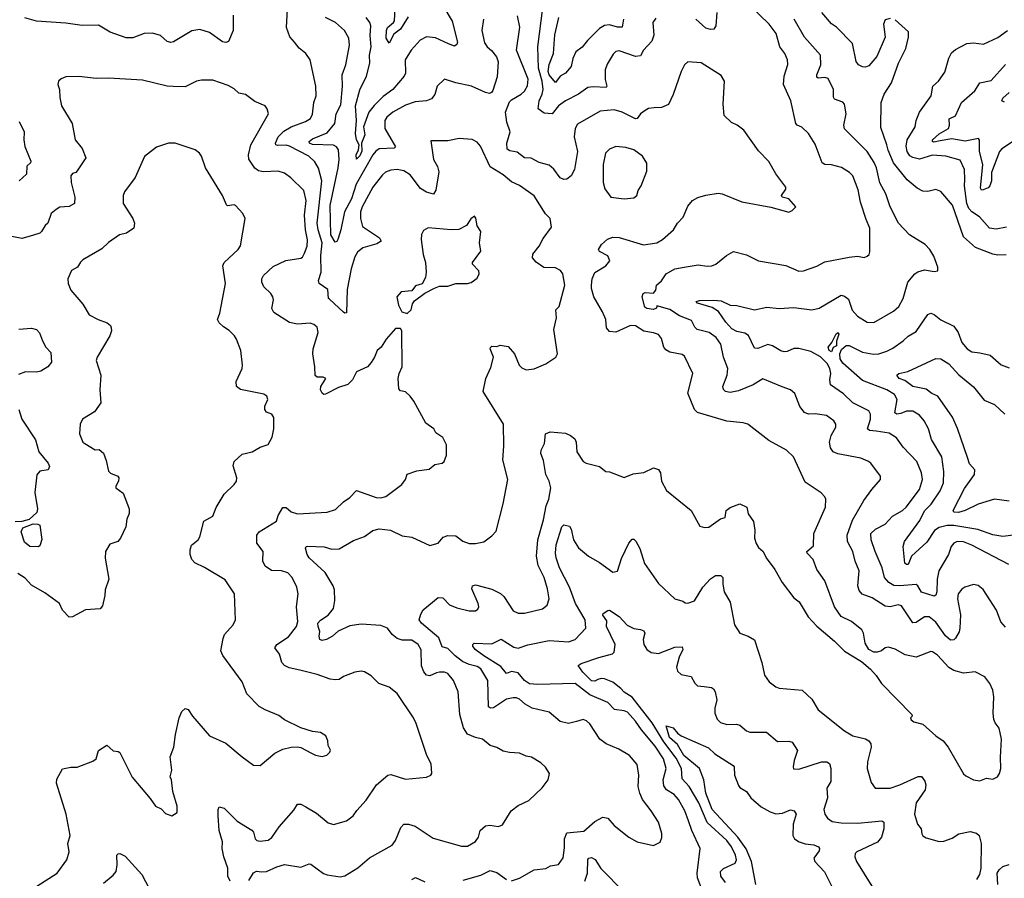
# Model space of a CAD drawing. Extents: x 1443846 to 1577407, y 839182 to 927291.
# Tile 195 of 256: x 1493712 to 1499745, y 885133 to 890392. Entities that reach past the tile are written whole.
import ezdxf

# ---------------------------------------------------------------- set-up
doc = ezdxf.new("R2010")
doc.units = 0

msp = doc.modelspace()

# ---------------------------------------------------------------- linework, layer by layer
at = {"layer": '0CON20XD'}
for points in [[(1499751.5, 886671.5), (1499723.5, 886703.5), (1499695.7, 886775), (1499615, 886901.2), (1499585, 886925.8), (1499555, 886932), (1499503.6, 886916.4), (1499485, 886904), (1499461.9, 886875), (1499458.2, 886845), (1499476.1, 886746.1), (1499472.9, 886665), (1499467.3, 886642.7), (1499445, 886604.2), (1499435, 886593.1), (1499415, 886590.5), (1499385, 886617.3), (1499325, 886702.3), (1499285, 886733.8), (1499255, 886733.8), (1499205, 886699.1), (1499185, 886697.8), (1499115, 886801.4), (1499095, 886807.5), (1499045, 886795.5), (1499015, 886799.4), (1498935, 886850.4), (1498872.8, 886872.8), (1498856, 886896), (1498847.9, 886925), (1498854.5, 887015), (1498831.2, 887075), (1498816.4, 887135), (1498782.9, 887195), (1498780.8, 887235), (1498813.5, 887326.5), (1498884, 887446), (1498932.5, 887515), (1498986.2, 887575), (1498986.7, 887595), (1498926.2, 887675), (1498907.4, 887687.4), (1498865, 887705.7), (1498725, 887731.8), (1498695.8, 887745), (1498678.9, 887768.9), (1498673.4, 887803.4), (1498683.3, 887845), (1498712.5, 887895), (1498712, 887915), (1498699.2, 887935), (1498655, 887966.7), (1498585, 887978.1), (1498545, 887976.4), (1498520, 887985), (1498491.9, 888021.9), (1498461.7, 888101.7), (1498435, 888124), (1498383.6, 888143.6), (1498265, 888192), (1498205.6, 888154.4), (1498115, 888118.9), (1498065, 888107.8), (1498036.7, 888115), (1498025, 888126.7), (1498020.6, 888145), (1498047.3, 888215), (1498051.1, 888255), (1498023.5, 888325), (1498008.2, 888405), (1497980, 888445), (1497936.4, 888476.4), (1497862, 888495), (1497848.5, 888508.5), (1497828.7, 888548.7), (1497755, 888578.6), (1497695, 888616.8), (1497615, 888638.8), (1497613.8, 888625), (1497595, 888615.7), (1497555, 888622.7), (1497541.8, 888631.8), (1497526.2, 888695), (1497531.4, 888715), (1497545, 888720.4), (1497595, 888717.1), (1497609.6, 888735), (1497614.2, 888765), (1497645, 888793.1), (1497673.5, 888835), (1497725, 888865.3), (1497783.5, 888876.5), (1497869.3, 888890.7), (1497925, 888881.1), (1497953.3, 888885), (1497976.2, 888893.8), (1498042.7, 888947.3), (1498085, 888972.5), (1498165, 888952), (1498237.5, 888915), (1498406.3, 888886.3), (1498485, 888850.8), (1498515, 888852.9), (1498595, 888881.4), (1498645, 888908), (1498795, 888937.1), (1498845, 888942.5), (1498885, 888936.2), (1498905, 888943.3), (1498915.7, 888954.3), (1498919.7, 888970.3), (1498921.1, 889115), (1498897.8, 889167.8), (1498863.3, 889273.3), (1498849.2, 889349.2), (1498815.7, 889435), (1498795.4, 889455.4), (1498746.5, 889486.5), (1498685, 889502.2), (1498645, 889505.5), (1498629.4, 889515), (1498585, 889628.8), (1498545, 889693.8), (1498504.3, 889734.3), (1498475, 889745.8), (1498466.4, 889756.4), (1498437.5, 889895), (1498392.5, 889995), (1498396.2, 890045), (1498417.3, 890117.3), (1498417.1, 890145), (1498398.9, 890185), (1498369.5, 890225), (1498346.5, 890306.5), (1498304.5, 890365), (1498179.5, 890485)], [(1496679.1, 887779.1), (1496675.7, 887915), (1496552, 888115), (1496568, 888195), (1496598.8, 888261.2), (1496615.8, 888324.2), (1496593.8, 888375), (1496596.4, 888383.6), (1496605, 888392.5), (1496635, 888390), (1496655, 888397.5), (1496705, 888390), (1496743.8, 888345), (1496771.2, 888275), (1496788.8, 888258.8), (1496815, 888248), (1496865, 888253.8), (1496935.9, 888284.1), (1496996, 888324), (1497006.7, 888345), (1496983.8, 888495), (1497000, 888565), (1496996.7, 888615), (1497016.7, 888635), (1497051.5, 888765), (1497040.6, 888835), (1497026.2, 888856.2), (1496995, 888871.5), (1496923.7, 888873.7), (1496875.7, 888905.7), (1496853.9, 888933.9), (1496856.7, 888955), (1496895, 889004), (1496918.2, 889051.8), (1496969.5, 889120.5), (1496962.5, 889175), (1496933.4, 889203.4), (1496863.3, 889313.3), (1496775, 889375.6), (1496725, 889398.2), (1496675, 889441.9), (1496595, 889490), (1496535, 889616.7), (1496515, 889642), (1496485, 889658), (1496405, 889663.1), (1496335, 889650.5), (1496230, 889650), (1496247.1, 889535), (1496272.1, 889492.1), (1496279.4, 889459.4), (1496262.5, 889347.5), (1496246.9, 889323.1), (1496205, 889334.5), (1496168.2, 889358.2), (1496105, 889440.9), (1496065, 889466), (1496025, 889474.6), (1495985, 889471.1), (1495952.7, 889457.3), (1495935, 889442.5), (1495876.2, 889365), (1495809.3, 889245), (1495800.7, 889215), (1495799.6, 889175), (1495812.7, 889125), (1495916, 889055), (1495926, 889035), (1495900.5, 889019.5), (1495815, 888994.4), (1495781.6, 888968.4), (1495765, 888940), (1495742.1, 888865), (1495718.8, 888738.8), (1495713.6, 888596.4), (1495705, 888593.8), (1495695, 888600), (1495609.1, 888679.1), (1495604.2, 888685), (1495600, 888740), (1495546.7, 888776.7), (1495543.5, 888795), (1495559.6, 888845), (1495556.5, 888946.5), (1495566, 889025), (1495539.8, 889105), (1495534.8, 889145), (1495563.7, 889405), (1495543.1, 889483.1), (1495521.2, 889521.2), (1495482.5, 889555), (1495365, 889617.6), (1495343.6, 889623.6), (1495291.3, 889621.3), (1495282.2, 889625), (1495280, 889635), (1495295.8, 889675), (1495330.2, 889709.8), (1495375, 889735.9), (1495462.7, 889767.3), (1495492.8, 889787.2), (1495505, 889813.3), (1495513.9, 889885), (1495527.8, 889925), (1495526.9, 889985), (1495490.8, 890145), (1495464.2, 890184.2), (1495425, 890218), (1495395, 890254.2), (1495367, 890287), (1495346.7, 890345), (1495352.8, 890457.2)], [(1496305, 890479.2), (1496362.4, 890382.4), (1496395.3, 890254.7), (1496390.7, 890239.3), (1496375, 890230), (1496340, 890245), (1496260.5, 890280.5), (1496205, 890286.7), (1496165, 890265.6), (1496110.9, 890205), (1496073.5, 890145), (1496075.5, 890065), (1496066.7, 890045), (1495998.7, 889965), (1495937.9, 889922.1), (1495882.8, 889867.2), (1495851.6, 889825), (1495818.9, 889735), (1495827.1, 889687.1), (1495806.7, 889635), (1495807.4, 889587.4), (1495795, 889557.1), (1495775, 889536.7), (1495773.7, 889563.7), (1495787.5, 889595), (1495791.9, 889625), (1495776.4, 889655), (1495768.4, 889695), (1495774.7, 889775), (1495770, 889865), (1495796.9, 889963.1), (1495837.5, 890045), (1495856.4, 890125), (1495856.1, 890175), (1495865.3, 890225), (1495860, 890295), (1495863.8, 890355), (1495857.3, 890375), (1495834.5, 890405)], [(1496091.5, 890408.5), (1496045, 890333.3), (1496005, 890302.9), (1495975, 890247.5), (1495958.2, 890278.2), (1495958.5, 890325), (1495965.2, 890345), (1496002.9, 890375), (1496007.7, 890385), (1496012.8, 890462.8)], [(1497608.7, 890401.3), (1497591.9, 890375), (1497597.7, 890297.7), (1497585, 890260.8), (1497534.7, 890205.3), (1497515, 890171.4), (1497485, 890166.9), (1497385, 890200.4), (1497365, 890196.2), (1497348.8, 890181.2), (1497311.4, 890118.6), (1497298.5, 890085), (1497299.1, 890025), (1497309.5, 889985), (1497305, 889976), (1497225, 889981.1), (1497193.5, 889976.5), (1497135.2, 889934.8), (1497055, 889895.4), (1497013.5, 889865), (1496975, 889816.2), (1496925, 889820), (1496889.4, 889845), (1496894.6, 889894.6), (1496913.3, 889935), (1496918.2, 889965), (1496912.5, 890015), (1496891.6, 890095), (1496887.5, 890225), (1496916.5, 890465)], [(1497982.3, 890435), (1497976.4, 890353.6), (1497965, 890334.3), (1497945, 890331.9), (1497915, 890340.5), (1497855.1, 890395.1)], [(1499045, 890400), (1499015, 890391.2), (1499004.3, 890365), (1499015.6, 890284.4), (1498964.5, 890165.5), (1498915, 890110), (1498895, 890102), (1498875, 890104), (1498851.2, 890115), (1498836.3, 890136.3), (1498815, 890245.6), (1498716, 890346), (1498685, 890366.7), (1498625.6, 890435)], [(1495019.3, 890419.3), (1495020.5, 890325), (1494992, 890258), (1494975, 890251.4), (1494955, 890255.7), (1494873.8, 890313.8), (1494815, 890332.5), (1494767, 890323), (1494706, 890286), (1494654.6, 890255.4), (1494637.3, 890252.7), (1494615, 890257.3), (1494575, 890294.4), (1494525, 890310), (1494475, 890306.7), (1494405, 890280.5), (1494365, 890280.9), (1494266.2, 890315), (1494195, 890357.5), (1494094.3, 890355.7), (1493995, 890371.1), (1493815, 890383.8), (1493742.7, 890402.7)], [(1496554.3, 890395), (1496543.3, 890325), (1496560.3, 890250.3), (1496576.2, 890225), (1496602.7, 890202.7), (1496633.7, 890163.7), (1496643.5, 890133.5), (1496637.4, 890042.6), (1496610.9, 889959.1), (1496603.4, 889946.6), (1496589.4, 889940.6), (1496565, 889945.8), (1496480, 889985), (1496384.5, 890004.5), (1496315, 890026.7), (1496268.8, 889985), (1496255.6, 889934.4), (1496235, 889907.1), (1496205, 889894.4), (1496135, 889887.8), (1496075, 889869.1), (1495997.5, 889825), (1495960.6, 889795), (1495950, 889775), (1495950, 889725), (1496015, 889612.5), (1496005.5, 889604.5), (1495915, 889600), (1495893.1, 889586.9), (1495875.7, 889564.3), (1495774, 889385), (1495745, 889294.6), (1495701.6, 889215), (1495680.4, 889105), (1495662.1, 889045), (1495655, 889032.5), (1495645, 889029.2), (1495617.4, 889075), (1495613.9, 889253.9), (1495663.8, 889485), (1495669, 889535), (1495665.3, 889595), (1495653.1, 889613.1), (1495635, 889622.4), (1495505, 889628.2), (1495488, 889635), (1495486, 889645), (1495505, 889661.1), (1495595, 889698.1), (1495642.9, 889755), (1495650.4, 889815), (1495678.8, 889871.2), (1495690.6, 889985), (1495686.9, 890055), (1495710.4, 890115), (1495732.1, 890235), (1495729.5, 890279.5), (1495701.1, 890325), (1495646.7, 890375), (1495586, 890406)], [(1496934.5, 887605.5), (1496921.4, 887691.4), (1496904.3, 887735), (1496907.8, 887755), (1496927.8, 887795), (1496932.9, 887855), (1496962.3, 887867.7), (1497055, 887858.9), (1497087.1, 887845), (1497112.2, 887825), (1497120.6, 887805), (1497125.6, 887745), (1497165, 887686.2), (1497183.3, 887675), (1497264.7, 887654.7), (1497302.5, 887625), (1497325, 887622.5), (1497415, 887586.7), (1497470.4, 887609.6), (1497535, 887618.1), (1497595, 887646.2), (1497625, 887636.7), (1497637.1, 887617.1), (1497644.2, 887565), (1497675, 887508.8), (1497825, 887386.2), (1497879.3, 887289.3), (1497908.3, 887281.7), (1497935, 887284), (1498006.4, 887333.6), (1498035, 887342.5), (1498041.2, 887385), (1498065, 887404), (1498125, 887426), (1498166.4, 887406.4), (1498174.3, 887365), (1498208.2, 887318.2), (1498215.7, 887264.3), (1498213.1, 887215), (1498223.3, 887183.3), (1498239.1, 887159.1), (1498267.1, 887135), (1498286.2, 887096.2), (1498338.6, 887025), (1498384.2, 886944.2), (1498455, 886850), (1498487.5, 886825), (1498543.8, 886735), (1498596.7, 886676.7), (1498705, 886586), (1498764.5, 886524.5), (1498870.5, 886460.5), (1498924.2, 886414.2), (1498960, 886375), (1498991.2, 886325), (1499178.8, 886135), (1499180, 886125), (1499170, 886115), (1499173.1, 886103.1), (1499190.3, 886090.3), (1499245, 886075.7), (1499325.5, 886005.5), (1499370, 885975), (1499401.4, 885935), (1499495, 885773.3), (1499509.5, 885759.5), (1499555, 885736), (1499595, 885730), (1499635, 885746.2), (1499675, 885738.8), (1499703.3, 885755), (1499715.9, 885774.1), (1499723.8, 885805), (1499721.2, 885875), (1499728, 885985), (1499713.2, 886053.2), (1499688, 886085), (1499681.2, 886105), (1499676, 886145), (1499680.8, 886245), (1499674.2, 886284.2), (1499656, 886325), (1499625, 886366.7), (1499565, 886398), (1499495, 886390), (1499436.2, 886405), (1499404, 886424), (1499335, 886498.6), (1499305, 886519.2), (1499295, 886520.8), (1499205, 886487.8), (1499137.7, 886502.3), (1499075, 886535.6), (1499035, 886548.6), (1499015, 886544), (1498992.5, 886525), (1498965, 886516.7), (1498945, 886516.7), (1498915, 886533.3), (1498892.7, 886572.7), (1498881.1, 886635), (1498871.9, 886655), (1498809.2, 886705), (1498745.4, 886735.4), (1498704.2, 886795), (1498644.5, 886954.5), (1498595.7, 887025), (1498572.9, 887085), (1498536, 887125), (1498534.4, 887135), (1498575, 887170), (1498578.1, 887245), (1498648.1, 887405), (1498650.8, 887455), (1498645, 887470), (1498623, 887493), (1498525, 887560), (1498452, 887715), (1498410, 887755), (1498301.2, 887815), (1498173.3, 887915), (1498145, 887923.1), (1498045, 887933.3), (1497864.4, 887985), (1497846.5, 888005), (1497806.4, 888105), (1497836.7, 888225), (1497785, 888330), (1497770.9, 888340.9), (1497695, 888355.6), (1497669.8, 888369.8), (1497658.6, 888385), (1497645, 888438.8), (1497625, 888462.9), (1497595, 888474.4), (1497535, 888483.1), (1497485, 888516.7), (1497455, 888518.9), (1497365, 888477.5), (1497325, 888481.5), (1497306.4, 888505), (1497302.2, 888555), (1497281.9, 888601.9), (1497230.3, 888695), (1497214.7, 888745), (1497214.6, 888765), (1497219.6, 888805), (1497235, 888843.1), (1497302.5, 888885), (1497328, 888915), (1497315.7, 888945), (1497265, 888971.4), (1497259.2, 888985), (1497275.7, 889015), (1497313, 889047), (1497345, 889058.9), (1497385, 889057.8), (1497533.2, 889013.2), (1497615, 889024.3), (1497651.2, 889045), (1497718, 889105), (1497742, 889145), (1497777, 889183), (1497805, 889250), (1497833.8, 889285), (1497866.5, 889303.5), (1497915, 889317.5), (1497991.7, 889328.3), (1498015, 889325.8), (1498135.8, 889275.8), (1498315, 889244), (1498425, 889213.3), (1498445, 889222.5), (1498467.5, 889245), (1498423.6, 889293.6), (1498382.5, 889305), (1498378.8, 889315), (1498405, 889353.8), (1498405.5, 889365.5), (1498345, 889446.7), (1498302.3, 889522.3), (1498238.3, 889588.3), (1498148, 889715), (1498108.8, 889745), (1498072.1, 889762.1), (1498027.5, 889805), (1498022.9, 889875), (1498030, 890015), (1498009.1, 890049.1), (1497888.1, 890128.1), (1497805, 890132.9), (1497785, 890115.5), (1497764.5, 890075.5), (1497715, 889932.9), (1497687.3, 889872.7), (1497645, 889854.2), (1497598.4, 889851.6), (1497565, 889847), (1497543.1, 889835), (1497515.8, 889815), (1497495, 889786.2), (1497485, 889784.2), (1497404.2, 889825), (1497355, 889839.7), (1497269.1, 889830.9), (1497128.9, 889751.1), (1497114.4, 889725), (1497108.2, 889675), (1497130.3, 889585), (1497111.3, 889475), (1497090.6, 889435), (1497065, 889415.6), (1497045, 889412.5), (1497023.6, 889423.6), (1496985, 889476.7), (1496955, 889501.5), (1496895, 889516.1), (1496845, 889543.1), (1496805, 889545.4), (1496760.6, 889580.6), (1496715, 889588.8), (1496699.3, 889599.3), (1496696.2, 889635), (1496716.1, 889705), (1496697.3, 889765), (1496688.5, 889825), (1496712.3, 889887.7), (1496725, 889901.9), (1496784.3, 889935), (1496804.4, 889955), (1496823.1, 889986.9), (1496827.7, 890027.7), (1496755.7, 890205), (1496775.4, 890345.4), (1496762, 890415)], [(1497412.1, 890395), (1497404.2, 890345.8), (1497375, 890345.4), (1497325, 890360.3), (1497295, 890355.3), (1497265, 890337.5), (1497191.2, 890265), (1497157.2, 890222.8), (1497119.6, 890195), (1497101.2, 890155), (1497091.4, 890105), (1497055.6, 890065), (1497024.2, 890045.8), (1496995, 890007.5), (1496955, 890053.1), (1496949, 890075), (1496955, 890116.9), (1496981.8, 890185), (1496991.1, 890298.9), (1497014.7, 890405)], [(1499772.9, 887055), (1499545, 887173.8), (1499495, 887192.7), (1499455.4, 887194.6), (1499435.4, 887184.6), (1499418.9, 887165), (1499402.2, 887115), (1499342.9, 887015), (1499333.6, 886965), (1499331.9, 886888.1), (1499325, 886866.2), (1499315, 886861.4), (1499237.5, 886885), (1499215.5, 886925), (1499205, 886931.8), (1499105, 886923.8), (1499067, 886927), (1499036.2, 886945), (1499010.9, 886975), (1498996.9, 887035), (1498952.9, 887135), (1498929.7, 887205), (1498926.7, 887245), (1498955, 887271.5), (1499015, 887302.5), (1499060.1, 887349.9), (1499121.4, 887385), (1499143.3, 887405), (1499225, 887514.4), (1499242.8, 887575), (1499236.3, 887616.3), (1499208.5, 887685), (1499125, 887774.4), (1499085, 887830), (1499039.5, 887859.5), (1498959, 887871), (1498918.8, 887875), (1498906.4, 887885), (1498924.2, 887945), (1498925.4, 887975), (1498915, 887995.6), (1498816.9, 888045), (1498759.7, 888099.7), (1498680.5, 888155), (1498675.3, 888185), (1498681.2, 888225), (1498674.7, 888255), (1498659.4, 888285), (1498617.7, 888327.7), (1498558.5, 888358.5), (1498485, 888378.6), (1498455, 888378.2), (1498415, 888358.8), (1498395, 888356.9), (1498375, 888363.1), (1498324.8, 888394.8), (1498295, 888402), (1498235, 888377.5), (1498215, 888380), (1498178.2, 888458.2), (1498155, 888472.7), (1498105, 888482.9), (1498075, 888498.6), (1498038.2, 888538.2), (1497992.5, 888605), (1497955, 888628.6), (1497863.8, 888655), (1497856.7, 888665), (1497877.3, 888672.7), (1497965, 888673.6), (1498009.1, 888669.1), (1498065, 888643.6), (1498105, 888640.4), (1498215, 888615.5), (1498289.6, 888630.4), (1498365, 888623.2), (1498455, 888628.2), (1498564.6, 888615.4), (1498610, 888625), (1498745, 888704.2), (1498765, 888699.2), (1498789.3, 888679.3), (1498813.1, 888613.1), (1498845, 888575.7), (1498905, 888538.6), (1498945, 888537.1), (1499065, 888607.1), (1499098, 888635), (1499125.6, 888685), (1499152.9, 888785), (1499196.2, 888835), (1499215, 888847.5), (1499255, 888858.8), (1499315, 888850), (1499336.4, 888853.6), (1499336.7, 888875), (1499313.2, 888943.2), (1499287.5, 888985), (1499260, 889015), (1499163.8, 889075), (1499096.7, 889145), (1499044.6, 889244.6), (1499017.9, 889325), (1498982.7, 889392.7), (1498960.8, 889485), (1498947.4, 889517.4), (1498903.8, 889583.8), (1498765, 889723.8), (1498762.3, 889745), (1498776.2, 889815), (1498765.3, 889875.3), (1498755, 889886.7), (1498704.4, 889905), (1498697.6, 889917.6), (1498697.9, 889965), (1498665, 890031.8), (1498645, 890038.2), (1498604.5, 890034.5), (1498595, 890040), (1498595.7, 890055), (1498620, 890115), (1498617.5, 890175), (1498519.6, 890285), (1498457.5, 890395)], [(1499755, 888951.1), (1499705, 888949.6), (1499675, 888955.4), (1499567.3, 888997.3), (1499495, 889062), (1499427.5, 889255), (1499355, 889340), (1499325, 889351.4), (1499275, 889339.5), (1499245, 889342.5), (1499210.4, 889360.4), (1499150.2, 889410.2), (1499066.2, 889515), (1499032.3, 889592.3), (1499024.7, 889625), (1498988.7, 889731.3), (1498989.2, 889885), (1499009.2, 889935), (1499054.3, 890005), (1499095.8, 890125), (1499142, 890215), (1499158, 890285), (1499158.3, 890318.3), (1499075, 890392)], [(1499758.9, 889121.1), (1499695, 889108.2), (1499654.2, 889115), (1499592.9, 889185), (1499545, 889214.7), (1499526.7, 889235), (1499514.4, 889265), (1499501.5, 889375), (1499502.9, 889412.9), (1499500, 889475), (1499475, 889531.1), (1499385.3, 889555.3), (1499305, 889562.9), (1499225, 889537.5), (1499185, 889547.6), (1499165, 889558.9), (1499148.4, 889585), (1499143.8, 889616.2), (1499148.8, 889655), (1499197.7, 889735), (1499203.6, 889775), (1499225.3, 889824.7), (1499295.5, 889925), (1499305.8, 889985), (1499340.8, 890015), (1499379.5, 890070.5), (1499404.5, 890155.5), (1499421.7, 890188.3), (1499445, 890208.6), (1499515, 890245.7), (1499555, 890250), (1499617.7, 890242.3), (1499705, 890282.2), (1499764.2, 890325)], [(1499801.5, 889648.5), (1499728.8, 889601.2), (1499714.7, 889585.3), (1499666.6, 889455), (1499666.9, 889405), (1499656.8, 889373.2), (1499645, 889361.1), (1499615, 889350), (1499605, 889348.6), (1499599.5, 889359.5), (1499612.2, 889505), (1499593.3, 889585), (1499593.3, 889653.3), (1499586, 889665), (1499505, 889647), (1499422.6, 889662.6), (1499350.8, 889649.2), (1499312.3, 889642.3), (1499304, 889645), (1499305.5, 889655), (1499345, 889692.3), (1499402.9, 889725), (1499408.1, 889745), (1499405.8, 889785), (1499446.2, 889803.8), (1499481.4, 889885), (1499563.5, 889956.5), (1499595.6, 890004.4), (1499665, 890019.1), (1499752.6, 890117.4)], [(1495000.8, 885115), (1494987.5, 885145), (1494986.2, 885195), (1494963.5, 885265), (1494953.1, 885315), (1494953.5, 885355), (1494934.6, 885424.6), (1494927.5, 885515), (1494928.8, 885555), (1494935, 885570), (1494965, 885562), (1495045, 885483.1), (1495135, 885426.9), (1495144.4, 885415), (1495153.9, 885373.9), (1495165, 885364.3), (1495185, 885359.4), (1495235, 885367.1), (1495257.6, 885382.4), (1495302.1, 885447.9), (1495390.5, 885549.5), (1495415, 885586.7), (1495435, 885586), (1495465, 885571.2), (1495531.3, 885531.3), (1495601.3, 885471.3), (1495635, 885462.5), (1495715, 885484), (1495755, 885516), (1495778.3, 885548.3), (1495835, 885611.2), (1495898.8, 885705), (1495967.5, 885765), (1495985, 885767.5), (1496075, 885740), (1496205, 885751.2), (1496230, 885765), (1496236.2, 885775), (1496232.7, 885832.7), (1496205.8, 885885), (1496141.7, 886081.7), (1496125.5, 886115.5), (1496024.6, 886264.6), (1495975, 886303.8), (1495912.5, 886325), (1495865, 886372), (1495825, 886397.5), (1495805, 886402), (1495765, 886395.8), (1495695, 886368.6), (1495669.4, 886350.6), (1495645, 886348.9), (1495615, 886352.2), (1495535, 886380.8), (1495428.2, 886408.2), (1495362.4, 886422.4), (1495335.3, 886435.3), (1495318.9, 886455), (1495303.1, 886505), (1495275.8, 886545), (1495288, 886565), (1495359.2, 886610.8), (1495407.5, 886675), (1495415.8, 886705), (1495408.1, 886795), (1495418.6, 886875), (1495409.4, 886915), (1495380.5, 886975), (1495355, 887003.3), (1495315, 887016.5), (1495255, 887017.3), (1495216.7, 887045), (1495200.6, 887075), (1495203.8, 887135), (1495165.6, 887185.6), (1495164.6, 887235.4), (1495178.6, 887255), (1495285, 887319.2), (1495296.4, 887355), (1495325, 887403.8), (1495345, 887404), (1495375, 887378.1), (1495415, 887365.6), (1495595, 887375.7), (1495647.6, 887392.4), (1495695, 887438), (1495734.4, 887465.6), (1495775, 887508), (1495895, 887465.8), (1495925, 887462.5), (1495955, 887472), (1496053.8, 887545), (1496076.2, 887575), (1496085, 887608), (1496145, 887628.6), (1496221.7, 887638.3), (1496255, 887667.5), (1496300, 887675), (1496313.6, 887686.4), (1496326.2, 887725), (1496327.7, 887787.7), (1496305, 887832.5), (1496260.7, 887860.7), (1496250, 887885), (1496201.2, 887921.2), (1496126.2, 888055), (1496103.3, 888085), (1496075, 888112.5), (1496045, 888117.5), (1496035, 888130), (1496030.8, 888195), (1496036, 888225), (1496056.2, 888265), (1496052.5, 888485), (1496045, 888500), (1496015, 888500), (1495956.7, 888435), (1495926.7, 888385), (1495901.2, 888365), (1495886, 888325), (1495865, 888292), (1495843.6, 888266.4), (1495775, 888235.6), (1495751.4, 888185), (1495722, 888158), (1495665, 888139.4), (1495585, 888097.1), (1495575, 888096), (1495564.2, 888105), (1495555.8, 888125), (1495556.9, 888145), (1495586.7, 888195), (1495571.7, 888201.7), (1495535, 888201.4), (1495521.7, 888211.7), (1495520.6, 888265), (1495507.5, 888345), (1495509.5, 888375), (1495540, 888475), (1495535, 888507.5), (1495513.3, 888525), (1495492.4, 888532.4), (1495415, 888526.9), (1495365, 888537.4), (1495269.1, 888599.1), (1495256.6, 888623.4), (1495266.7, 888675), (1495263.3, 888695), (1495251.1, 888715), (1495208.1, 888755), (1495195.6, 888785), (1495195.6, 888805), (1495205, 888824), (1495265, 888879.2), (1495342.8, 888917.2), (1495435, 888931.4), (1495445, 888937.5), (1495457.6, 888962.4), (1495473.1, 889005), (1495475.9, 889044.1), (1495463.9, 889105), (1495456.9, 889195), (1495467.1, 889285), (1495451.8, 889345), (1495373.1, 889423.1), (1495335, 889451.9), (1495295, 889463.5), (1495205, 889460.3), (1495175.8, 889465.8), (1495152.5, 889482.5), (1495116.7, 889536.7), (1495112.9, 889565), (1495127.7, 889625), (1495235.8, 889815), (1495228, 889845), (1495215, 889863.3), (1495151.7, 889891.7), (1495095, 889934.2), (1495055, 889941.4), (1495025, 889968.9), (1494989.5, 889989.5), (1494895, 890020.6), (1494825, 890021.9), (1494795, 890014.3), (1494725, 889981.5), (1494651.8, 889981.8), (1494615, 889985.4), (1494465, 890021.2), (1494255, 890033.3), (1494181.3, 890031.3), (1494074.2, 890044.2), (1493995, 890042), (1493965, 890030), (1493948.8, 890015), (1493946.2, 889995), (1493956.2, 889965), (1493957.5, 889915), (1493967.5, 889865), (1494033.3, 889755), (1494052, 889655), (1494095, 889602.5), (1494116.7, 889545), (1494065, 889466.2), (1494055, 889456.2), (1494035, 889450), (1494024.4, 889435.6), (1494026.5, 889395), (1494049.2, 889305), (1494046.9, 889265), (1494015, 889247.8), (1493957.1, 889242.9), (1493935, 889230), (1493905, 889203.8), (1493885, 889146.2), (1493868.6, 889131.4), (1493845.7, 889094.3), (1493835, 889084), (1493790.9, 889069.1), (1493725, 889052.2), (1493663.2, 889063.2)], [(1499746.2, 889886.2), (1499728.6, 889895), (1499735, 889910.6), (1499773.5, 889945)], [(1493708.5, 889768.5), (1493738.9, 889705), (1493737.3, 889655), (1493743.8, 889615), (1493780.6, 889525), (1493778, 889515), (1493756, 889495), (1493754.3, 889445.7), (1493709.4, 889405)], [(1493816.6, 885083.4), (1493941.4, 885165), (1494001.4, 885245), (1494014.2, 885295), (1494007.1, 885345), (1494020.8, 885395), (1493995.7, 885525.7), (1493937.5, 885715), (1493939.7, 885740.3), (1493975, 885803.3), (1494025, 885813.3), (1494065, 885813.3), (1494159.7, 885850.3), (1494180, 885865), (1494194.1, 885915.9), (1494245, 885947.5), (1494285, 885913.3), (1494315, 885910), (1494325, 885902.5), (1494401.2, 885751.2), (1494510.8, 885620.8), (1494544.3, 885574.3), (1494578.3, 885558.3), (1494605, 885530), (1494645, 885516.2), (1494675.8, 885535), (1494677.5, 885575), (1494649.2, 885665), (1494641.2, 885735), (1494633.8, 885755), (1494643.3, 885795), (1494633, 885877), (1494655.6, 885935), (1494665.8, 886014.2), (1494688.6, 886115), (1494705.9, 886154.1), (1494725, 886173.3), (1494745, 886166), (1494771.4, 886125), (1494875, 886006.2), (1494975, 885961.2), (1495075, 885876.2), (1495145, 885826.2), (1495185, 885823.8), (1495275, 885899.4), (1495325, 885923.1), (1495375, 885935.8), (1495415, 885938.8), (1495433.9, 885933.9), (1495498.8, 885898.8), (1495525, 885886.2), (1495565, 885878.8), (1495593.6, 885886.4), (1495612.5, 885905), (1495616.4, 885916.4), (1495602.5, 885945), (1495600, 885975), (1495586.7, 886005), (1495555, 886026.2), (1495505, 886031.2), (1495435, 886053.8), (1495335, 886104), (1495299.7, 886129.7), (1495215, 886164), (1495180, 886185), (1495103.2, 886263.2), (1495074.2, 886335), (1494956.8, 886496.8), (1494944.3, 886525), (1494957.6, 886602.4), (1494966, 886625), (1495020, 886685), (1495033.8, 886715), (1495028.8, 886875), (1494970.3, 886960.3), (1494845, 887037.1), (1494785, 887065.7), (1494765.7, 887085), (1494756.5, 887115), (1494756.7, 887145), (1494765, 887173.8), (1494805, 887206), (1494816.6, 887223.4), (1494839.5, 887320.5), (1494895, 887351.2), (1494915.7, 887404.3), (1494963.8, 887485), (1495026.7, 887545), (1495040, 887565), (1495043.3, 887585), (1495019.3, 887659.3), (1495026.7, 887685), (1495075, 887730.8), (1495135.6, 887744.4), (1495185, 887773.8), (1495235, 887790), (1495258.8, 887835), (1495270, 887885), (1495268.8, 887955), (1495256.7, 887975), (1495225, 887988.8), (1495213.8, 888005), (1495214.2, 888025), (1495231.4, 888065), (1495226.8, 888086.8), (1495207.9, 888097.9), (1495065, 888126), (1495041.2, 888145), (1495038, 888175), (1495074.2, 888255), (1495077.1, 888275), (1495066, 888365), (1495040.8, 888435), (1495027.5, 888455), (1494995, 888488), (1494959.7, 888509.7), (1494933.3, 888535), (1494923.3, 888555), (1494938, 888595), (1494973.5, 888775), (1494955.6, 888885), (1494964.6, 888905.4), (1495050, 888985), (1495065, 889006.7), (1495093.3, 889175), (1495080, 889205), (1495035, 889253.3), (1495025, 889258.8), (1494985, 889251.2), (1494978.3, 889258.3), (1494954.4, 889314.4), (1494850, 889485), (1494825.9, 889555.9), (1494813.3, 889575), (1494787.5, 889595), (1494665, 889636.2), (1494624.1, 889635.9), (1494549.3, 889610.7), (1494476.4, 889553.6), (1494420, 889425), (1494355, 889336.7), (1494346.2, 889315)], [(1497415, 889294.3), (1497475, 889300.8), (1497493.8, 889315), (1497501.2, 889345), (1497520, 889375), (1497553.8, 889465), (1497553.6, 889513.6), (1497528.8, 889555), (1497475, 889594), (1497425, 889608.6), (1497365, 889615.7), (1497325, 889599.2), (1497301.4, 889575), (1497285.8, 889505.8), (1497286.2, 889395), (1497296.7, 889355), (1497333.3, 889305), (1497415, 889294.3)], [(1494346.2, 889315), (1494346, 889265), (1494405.8, 889175), (1494415.6, 889145), (1494412, 889115), (1494366.2, 889085), (1494324, 889075), (1494255, 889026.2), (1494215, 888988), (1494099.5, 888920.5), (1494085, 888907.5), (1494066.2, 888875), (1494028.8, 888855), (1494006.2, 888805), (1494008, 888775), (1494025.8, 888735.8), (1494098.8, 888648.8), (1494136.7, 888585), (1494192.5, 888555), (1494247.5, 888535), (1494267.7, 888517.7), (1494273.3, 888505), (1494273.8, 888485), (1494264.2, 888455), (1494186.2, 888325), (1494181.2, 888305), (1494209.4, 888215), (1494202.9, 888125), (1494208.6, 888045), (1494169.5, 887990.5), (1494096.7, 887945), (1494082, 887915), (1494078.8, 887855), (1494098.8, 887805), (1494110, 887795), (1494175, 887758), (1494199.5, 887759.5), (1494225.8, 887735.8), (1494242.3, 887692.3), (1494255.9, 887625.9), (1494267.5, 887615), (1494313.3, 887595), (1494320, 887585), (1494317.5, 887565), (1494300, 887535), (1494301.2, 887525), (1494345, 887492.5), (1494383.3, 887395), (1494383, 887367), (1494368.3, 887331.7), (1494362.5, 887285), (1494330, 887215), (1494313.6, 887196.4), (1494265, 887180), (1494236.7, 887135), (1494236.1, 887093.9), (1494257.1, 886965), (1494235, 886900), (1494234, 886865), (1494219.1, 886800.9), (1494205, 886783.8), (1494115, 886777.5), (1494035, 886733.8), (1494015, 886731.2), (1493973.8, 886775), (1493955, 886816), (1493865, 886882), (1493785, 886928.6), (1493745, 886972), (1493700.7, 886999.3)], [(1496085, 888592.5), (1496110, 888615), (1496118.3, 888651.7), (1496130.7, 888669.3), (1496195, 888715.8), (1496253.2, 888746.8), (1496285, 888759.2), (1496335, 888760.6), (1496384.3, 888775.7), (1496455, 888775.6), (1496477.4, 888782.6), (1496515, 888808.8), (1496526.9, 888835), (1496524.5, 888854.5), (1496486.7, 888895), (1496486.2, 888905), (1496536.9, 888975), (1496530, 889025), (1496537.5, 889095), (1496515, 889130), (1496507, 889177), (1496498.3, 889188.3), (1496477, 889173), (1496449.5, 889130.5), (1496402.7, 889107.3), (1496355, 889104.3), (1496215, 889117.5), (1496185, 889100), (1496174.4, 889075.6), (1496171.9, 889045), (1496183.6, 888953.6), (1496199.2, 888905), (1496202.5, 888845), (1496197.3, 888812.7), (1496177, 888773), (1496137.5, 888762.5), (1496115, 888730), (1496050, 888725), (1496022.5, 888695), (1496033.6, 888643.6), (1496053, 888603), (1496085, 888592.5)], [(1499815, 887236.5), (1499735, 887226.9), (1499675, 887237.1), (1499581.8, 887268.2), (1499435, 887294.1), (1499395, 887293.1), (1499345, 887281.6), (1499316.4, 887263.6), (1499268.9, 887191.1), (1499175.8, 887105), (1499155.8, 887055), (1499145, 887054.3), (1499135, 887063.8), (1499125.6, 887165), (1499132.5, 887195), (1499226.1, 887325), (1499255.7, 887384.3), (1499295.9, 887425), (1499352.5, 887505), (1499372.5, 887555), (1499374.6, 887625), (1499362.1, 887715), (1499299.4, 887819.4), (1499280, 887885), (1499254.3, 887935), (1499225, 887968.6), (1499184.6, 887994.6), (1499145, 887994.3), (1499109.6, 887980.4), (1499086.2, 887976.2), (1499074.7, 887984.7), (1499088.5, 888065), (1499071.4, 888095), (1499024.3, 888124.3), (1498875, 888182.3), (1498755, 888288.4), (1498738.5, 888315), (1498736.8, 888345), (1498747.6, 888372.4), (1498775, 888396.1), (1498795, 888396.8), (1498875, 888354.7), (1498942.9, 888342.9), (1498975, 888344.7), (1499025, 888360.8), (1499060.7, 888379.3), (1499125, 888424.4), (1499155, 888453.8), (1499205, 888482.7), (1499275, 888586.2), (1499295, 888594.2), (1499315, 888585.7), (1499355, 888554.3), (1499435, 888513.8), (1499462, 888475), (1499485, 888413.8), (1499516.3, 888376.3), (1499545, 888358.1), (1499595, 888351.5), (1499656.9, 888336.9), (1499725, 888277.5), (1499775, 888259.2)], [(1493705.8, 888495.8), (1493785, 888502.9), (1493815, 888494.2), (1493833.4, 888473.4), (1493850.6, 888425), (1493872.9, 888385), (1493902.3, 888352.3), (1493907.5, 888295), (1493885, 888266.2), (1493840.8, 888239.2), (1493815, 888233.1), (1493747.5, 888235), (1493705, 888219.2)], [(1498685, 888358.1), (1498671.1, 888365), (1498664.4, 888385), (1498688.8, 888415), (1498715, 888467.5), (1498727.5, 888475), (1498730, 888465), (1498716.4, 888423.6), (1498717.1, 888395), (1498696.4, 888383.6), (1498685, 888358.1)], [(1499775, 887442.5), (1499685.4, 887455.4), (1499585.4, 887424.6), (1499505, 887384.6), (1499463.6, 887373.6), (1499436, 887376), (1499432, 887385), (1499500.6, 887519.4), (1499562.9, 887605), (1499564.3, 887635), (1499532.1, 887672.1), (1499519.5, 887709.5), (1499457.8, 887887.8), (1499426.4, 887956.4), (1499337.8, 888085), (1499301.4, 888101.4), (1499265, 888129.4), (1499185, 888144.5), (1499135, 888180.9), (1499100.4, 888195), (1499085.6, 888215), (1499097.5, 888225), (1499153.8, 888236.2), (1499325, 888316.9), (1499355, 888314.6), (1499405, 888284.1), (1499465, 888217.2), (1499555, 888142.5), (1499621.7, 888061.7), (1499685, 888034.5), (1499747.8, 887975)], [(1493706.7, 888005), (1493725.4, 887945.4), (1493808.3, 887818.3), (1493829.4, 887745), (1493886.9, 887675), (1493894.2, 887655), (1493885.7, 887634.3), (1493834.6, 887625.4), (1493816.2, 887603.8), (1493805.5, 887495), (1493820.8, 887395), (1493815.9, 887374.1), (1493769.2, 887330.8), (1493725, 887317.8), (1493685, 887315.6)], [(1495115, 885118.8), (1495145, 885165.8), (1495163.6, 885176.4), (1495195, 885171.3), (1495225, 885174.6), (1495287.3, 885202.7), (1495335, 885216.4), (1495435, 885200.5), (1495485, 885221.4), (1495495, 885220), (1495572.8, 885162.8), (1495595, 885152.9), (1495675, 885141.4), (1495705, 885148.6), (1495783, 885197), (1495855, 885258.9), (1495993.7, 885336.3), (1496015.3, 885364.7), (1496046.6, 885443.4), (1496065.7, 885464.3), (1496095, 885464.3), (1496135, 885451.9), (1496245, 885379.4), (1496419.3, 885329.3), (1496455, 885328.8), (1496505, 885358.8), (1496522.5, 885385), (1496533.8, 885425), (1496565, 885453.8), (1496592.3, 885457.7), (1496645, 885450), (1496670.3, 885459.7), (1496723.4, 885546.6), (1496765, 885578.8), (1496830.5, 885609.5), (1496913.9, 885686.1), (1496950, 885735), (1496957.5, 885775), (1496933, 885813), (1496905, 885840), (1496847.5, 885875), (1496815, 885880), (1496775, 885900), (1496712.7, 885902.7), (1496675, 885912), (1496635, 885933.8), (1496595, 885946.2), (1496546.7, 885985), (1496505, 885994.4), (1496456.1, 886016.1), (1496431.1, 886055), (1496407.9, 886135), (1496397.8, 886275), (1496369.5, 886345), (1496335, 886386.7), (1496315, 886394.4), (1496285, 886394.5), (1496265, 886391.5), (1496225, 886372.2), (1496205, 886376.9), (1496187.6, 886397.6), (1496173.8, 886435), (1496171.3, 886531.3), (1496154.2, 886565), (1496115, 886591.4), (1496055, 886591.4), (1496025, 886601.9), (1495995, 886625.8), (1495965, 886664.4), (1495925, 886681.9), (1495805, 886688.8), (1495735, 886678.5), (1495662.7, 886647.3), (1495628, 886615), (1495592, 886595), (1495565, 886589.2), (1495551.1, 886595), (1495546.8, 886615), (1495550.9, 886645), (1495539.8, 886675), (1495539.2, 886695), (1495555, 886713.4), (1495602.5, 886745), (1495633.6, 886785), (1495643.4, 886835), (1495640.1, 886900.1), (1495633.1, 886923.1), (1495583.3, 887005), (1495485.8, 887095), (1495474, 887115), (1495463.8, 887155), (1495467.5, 887165), (1495475, 887167.1), (1495577.1, 887162.9), (1495625, 887149.3), (1495670, 887150), (1495757.4, 887202.6), (1495825, 887225.6), (1495875, 887262.7), (1495915, 887272.7), (1495984.1, 887264.1), (1496055, 887230), (1496115, 887221.4), (1496225, 887170.8), (1496275, 887186.2), (1496306.9, 887223.1), (1496335, 887231.9), (1496385, 887230), (1496427.6, 887197.6), (1496465, 887184), (1496505, 887182.9), (1496555, 887194), (1496605, 887230), (1496631.3, 887258.7), (1496674.4, 887425.6), (1496703.1, 887575), (1496671.5, 887695), (1496679.1, 887779.1)], [(1496725, 885117.8), (1496775, 885133.3), (1496865, 885184.4), (1496935, 885192), (1496965, 885208), (1497013.8, 885216.2), (1497041.7, 885258.3), (1497049.1, 885319.1), (1497049.1, 885375), (1497065, 885411.4), (1497167.8, 885422.2), (1497235, 885481.4), (1497285, 885506.5), (1497315, 885500), (1497355, 885455.7), (1497445, 885384), (1497495, 885356), (1497595.8, 885334.2), (1497637, 885353), (1497647, 885383), (1497646.6, 885406.6), (1497625, 885476.2), (1497581.9, 885545), (1497526.9, 885615), (1497510.6, 885655), (1497500.5, 885695), (1497505.6, 885765), (1497495, 885828.8), (1497448.8, 885885), (1497383, 885923), (1497305, 885956.9), (1497265.8, 885985), (1497205, 886078.8), (1497185, 886098), (1497165, 886106), (1497123.8, 886093.8), (1497075, 886080.8), (1497022.4, 886092.4), (1496955, 886149.4), (1496852, 886175), (1496809.8, 886199.8), (1496775, 886229.5), (1496755, 886237.5), (1496735, 886238.9), (1496695, 886228.9), (1496615, 886176.5), (1496595.5, 886175.5), (1496585, 886182), (1496580.7, 886345), (1496536.8, 886415), (1496515, 886430), (1496465, 886441.9), (1496425, 886460.5), (1496379.4, 886495), (1496335, 886539.2), (1496300.1, 886550.1), (1496280, 886605), (1496173.5, 886695), (1496160.2, 886715), (1496169.1, 886750.9), (1496183.5, 886776.5), (1496275, 886852.5), (1496305, 886850), (1496345, 886806.7), (1496390.6, 886789.4), (1496465, 886770), (1496505, 886771.4), (1496519.5, 886780.5), (1496524.4, 886795), (1496520.9, 886815), (1496481.4, 886905), (1496485.8, 886924.2), (1496505, 886930), (1496605, 886903.8), (1496657.1, 886877.1), (1496678.2, 886858.2), (1496735, 886770), (1496765, 886755.7), (1496805, 886757.1), (1496915, 886782.9), (1496944.1, 886805.9), (1496955.6, 886845), (1496946.6, 886906.6), (1496924.5, 886975), (1496887.6, 887047.6), (1496878.2, 887105), (1496886.7, 887205), (1496922.2, 887327.8), (1496937.3, 887415), (1496954.5, 887455), (1496966.2, 887525), (1496956.5, 887565), (1496934.5, 887605.5)], [(1493825, 887162.5), (1493775, 887164.2), (1493740.9, 887190.9), (1493721.2, 887255), (1493731.4, 887278.6), (1493795, 887304), (1493822.7, 887302.7), (1493836, 887295), (1493848.3, 887208.3), (1493835, 887170), (1493825, 887162.5)], [(1497918.6, 884995), (1497864.5, 885135), (1497862.7, 885165), (1497881.5, 885315), (1497830, 885425), (1497809.2, 885485), (1497786.6, 885545), (1497748.9, 885615), (1497721.8, 885645), (1497675, 885675.4), (1497658, 885698), (1497653.5, 885735), (1497671.9, 885805), (1497655.7, 885865), (1497605, 885942.9), (1497521.8, 886041.8), (1497485.8, 886095), (1497435, 886149.6), (1497415, 886158.5), (1497356, 886166), (1497315, 886208.5), (1497205, 886255.9), (1497115, 886325.2), (1496885, 886319.2), (1496835.9, 886324.1), (1496803.9, 886343.9), (1496765, 886390.4), (1496725, 886399.2), (1496695, 886386.7), (1496660.3, 886430.3), (1496555, 886494.8), (1496502.7, 886535), (1496488.1, 886555), (1496487.5, 886565), (1496497.4, 886572.6), (1496605, 886568.5), (1496662.5, 886597.5), (1496739, 886549), (1496765, 886542.4), (1496825, 886561.9), (1496955, 886588.2), (1497075, 886581.2), (1497115, 886595.4), (1497180, 886665), (1497176.9, 886715), (1497116.5, 886815), (1497081.1, 886915), (1497019, 887035), (1496999.2, 887095), (1496995.2, 887124.8), (1496999.6, 887175), (1497033.8, 887285), (1497045, 887298), (1497079.7, 887289.7), (1497091.3, 887271.3), (1497105.5, 887205.5), (1497135, 887155.8), (1497197.1, 887105), (1497265, 887066.4), (1497345, 887007.5), (1497375, 887013.8), (1497398.8, 887091.2), (1497445, 887186), (1497465, 887209.2), (1497475, 887210), (1497487.6, 887197.6), (1497511.7, 887151.7), (1497540.9, 887060.9), (1497625, 886938.8), (1497726.2, 886845), (1497775, 886830), (1497789.5, 886819.5), (1497805, 886817.5), (1497846.9, 886833.1), (1497897.8, 886915), (1497944.1, 886965.9), (1497975, 886987.8), (1498007.9, 886987.9), (1498020, 886975), (1498019.4, 886935), (1498027.7, 886887.7), (1498065, 886823.8), (1498091.2, 886685), (1498124.2, 886634.2), (1498175, 886616), (1498215, 886593.3), (1498258.1, 886455), (1498275, 886376.7), (1498304.2, 886335), (1498344.5, 886304.5), (1498365, 886297.5), (1498505.7, 886285.7), (1498565, 886230), (1498604.1, 886164.1), (1498766, 886035), (1498816.7, 886005), (1498895, 885987.8), (1498915.3, 885975.3), (1498926.7, 885956.7), (1498929.6, 885935), (1498905.6, 885845), (1498904.4, 885805), (1498929.1, 885719.1), (1498954.2, 885684.2), (1499045, 885685.6), (1499105, 885704.6), (1499217, 885757), (1499236.4, 885756.4), (1499257.2, 885727.2), (1499263.1, 885705), (1499260.5, 885675), (1499205.5, 885595), (1499194.4, 885525), (1499212.5, 885465), (1499234.2, 885435), (1499238.8, 885405), (1499245, 885393.3), (1499265, 885380), (1499345, 885358.8), (1499375, 885360), (1499425, 885377.5), (1499465, 885405.7), (1499535, 885418.5), (1499575, 885408.5), (1499590.6, 885395), (1499603.5, 885345), (1499600, 885195), (1499592.5, 885155), (1499573.3, 885125)], [(1498037.1, 885107.1), (1498007.5, 885145), (1498006, 885174), (1498025, 885192.1), (1498094.7, 885225.3), (1498103.1, 885245), (1498096.7, 885275), (1498073, 885325), (1498045.2, 885365), (1497923.5, 885473.5), (1497872.7, 885595), (1497814.1, 885695), (1497771, 885741), (1497767.3, 885805), (1497735, 885868.4), (1497659.3, 885969.3), (1497586.9, 886085), (1497465, 886242.7), (1497415, 886272.7), (1497395.4, 886295.4), (1497345, 886333.2), (1497295, 886354.7), (1497275, 886356.8), (1497255, 886350.8), (1497235, 886340.9), (1497215, 886342.5), (1497161.6, 886395), (1497134.3, 886435.7), (1497152.4, 886447.6), (1497260, 886485), (1497343, 886507), (1497353.3, 886516.7), (1497360.7, 886565), (1497307.9, 886675), (1497309.1, 886709.1), (1497283.8, 886745), (1497287.5, 886755), (1497315, 886773.8), (1497325, 886774), (1497385, 886735.7), (1497433, 886683), (1497475, 886662.2), (1497515, 886657.1), (1497535, 886648), (1497541.9, 886635), (1497532.2, 886595), (1497536.2, 886565), (1497553.5, 886535), (1497580.8, 886515), (1497625, 886509.7), (1497725, 886548.9), (1497771.2, 886551.2), (1497775.8, 886535), (1497753.4, 886486.6), (1497736, 886425), (1497741.7, 886401.7), (1497765, 886381.2), (1497825, 886368.1), (1497848.2, 886328.2), (1497865, 886311.4), (1497905, 886308.1), (1497950.7, 886300.7), (1497963, 886293), (1497972.5, 886275), (1497982.9, 886225), (1497970.8, 886175), (1497971.5, 886145), (1497985, 886107.5), (1498005, 886086.9), (1498045, 886074.4), (1498103.9, 886076.1), (1498125, 886070.8), (1498166, 886035), (1498185, 886027.5), (1498288.3, 886028.3), (1498355, 885970.6), (1498425, 885972), (1498445, 885966.7), (1498477.5, 885915), (1498457.5, 885855), (1498450, 885815), (1498453.9, 885803.9), (1498485, 885801.4), (1498625, 885846.8), (1498656.5, 885846.5), (1498673.8, 885835), (1498681.9, 885805), (1498682.7, 885725), (1498657.8, 885685), (1498662.2, 885625), (1498639.2, 885555), (1498644.2, 885525), (1498660.7, 885500.7), (1498690.7, 885480.7), (1498745, 885472.5), (1498845, 885469.6), (1498932.3, 885477.7), (1498994.1, 885484.1), (1499005.7, 885475.7), (1499007.1, 885435), (1498993.1, 885385), (1498966.9, 885353.1), (1498840, 885295), (1498831.4, 885285), (1498828.6, 885265), (1498839.2, 885235), (1498932.9, 885085)], [(1498221.8, 885095), (1498196, 885235), (1498162.5, 885312.5), (1498111.6, 885385), (1497953.9, 885553.9), (1497915.7, 885655), (1497903.2, 885735), (1497877.7, 885805), (1497781.5, 885885), (1497741.5, 885951.5), (1497692.6, 885995), (1497673.8, 886066.2), (1497715, 886054), (1497742.2, 886022.2), (1497765.5, 886005.5), (1497931.4, 885931.4), (1497971.4, 885895), (1498083.2, 885823.2), (1498090, 885815), (1498090.6, 885765), (1498115, 885702), (1498125, 885689.2), (1498165, 885664), (1498191.1, 885625), (1498255, 885570), (1498309.3, 885539.3), (1498345, 885528.2), (1498385, 885531.8), (1498435, 885551.1), (1498457.7, 885545), (1498468.4, 885525), (1498451.3, 885465), (1498448.8, 885395), (1498459.5, 885375), (1498486.9, 885355), (1498525, 885343.3), (1498577.6, 885337.6), (1498605.7, 885325), (1498611.9, 885315), (1498610, 885300), (1498578.1, 885255), (1498584.6, 885234.6), (1498642.3, 885172.3), (1498691.1, 885075)], [(1494225, 885103.1), (1494285, 885150.8), (1494303.1, 885175), (1494308.8, 885215), (1494306.7, 885275), (1494315, 885283.3), (1494326.4, 885283.6), (1494358.3, 885268.3), (1494460, 885155), (1494505, 885070)], [(1497175, 885114.4), (1497191.2, 885165), (1497193.1, 885246.9), (1497198, 885255), (1497215, 885260), (1497238.4, 885248.4), (1497272.1, 885192.1), (1497415, 885048.1)], [(1496429.8, 885120.2), (1496538, 885152), (1496595, 885179.5), (1496635, 885168.1), (1496695, 885124.4)], [(1499704.4, 885095), (1499701.4, 885165), (1499713.3, 885185), (1499735.9, 885204.1), (1499775, 885216.2)], [(1496115, 885126.2), (1496137.3, 885137.3), (1496195, 885110)]]:
    msp.add_lwpolyline(points, dxfattribs=at)

doc.saveas('drawing.dxf')
